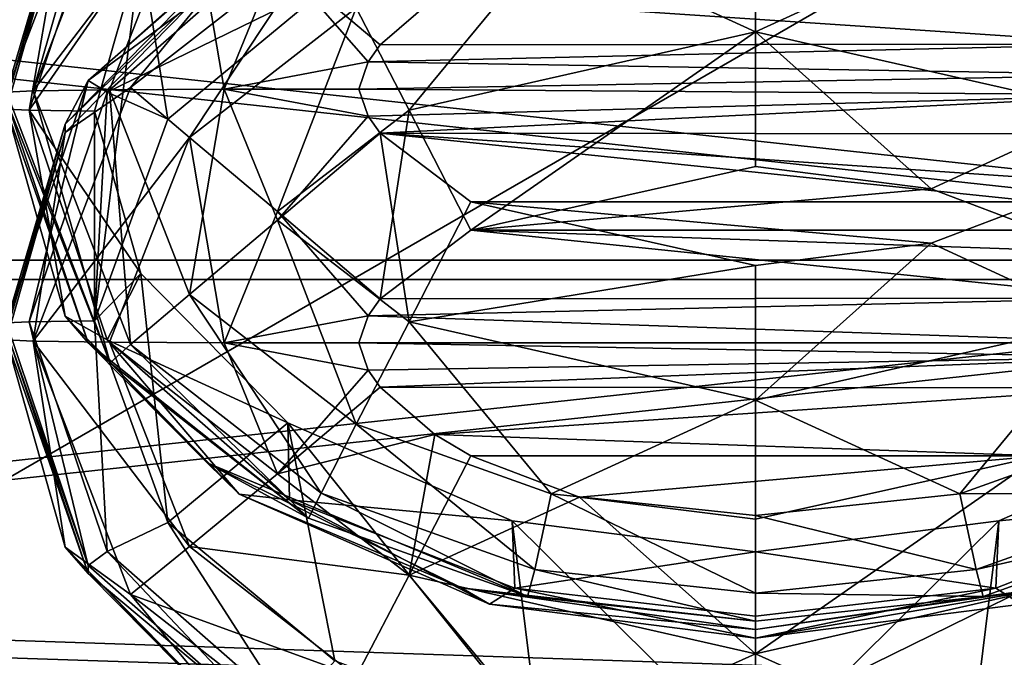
# Model space of a CAD drawing. Header units: metres. Extents: x -1004 to 0, y -808 to 0.
# Tile 28 of 124: x -777 to -755, y -156 to -142. Entities that reach past the tile are written whole.
import ezdxf

# ---------------------------------------------------------------- set-up
doc = ezdxf.new("R2010")
doc.units = ezdxf.units.M

msp = doc.modelspace()

# ---------------------------------------------------------------- linework, layer by layer
at = {"layer": 'top0123413'}
for points in [[(-787.024658, -763.271118, 90), (-994.037292, -10, 90), (-533.424561, -638.481384, 90)], [(-994.037292, -10, 90), (-526.238708, -632.856445, 90), (-533.424561, -638.481384, 90)], [(-10, -10, 90), (-502.018646, -625.846375, 90), (-994.037292, -10, 90)], [(-502.018646, -625.846375, 90), (-510.034576, -626.560547, 90), (-994.037292, -10, 90)], [(-994.037292, -10, 90), (-510.034576, -626.560547, 90), (-518.256042, -628.853394, 90)], [(-518.256042, -628.853394, 90), (-526.238708, -632.856445, 90), (-994.037292, -10, 90)], [(-742.780518, -72.276802, 118.761467), (-792.152649, -69.16246, 118.815826), (-933.835571, -166.467499, 117.117363)], [(-693.123474, -74.838211, 118.716751), (-742.780518, -72.276802, 118.761467), (-936.402649, -207.471207, 116.401634)], [(-936.402649, -207.471207, 116.401634), (-742.780518, -72.276802, 118.761467), (-933.835571, -166.467499, 117.117363)], [(-938.29071, -245.358398, 115.740311), (-646.118347, -76.727219, 118.683784), (-693.123474, -74.838211, 118.716751)], [(-938.29071, -245.358398, 115.740311), (-693.123474, -74.838211, 118.716751), (-936.402649, -207.471207, 116.401634)], [(-597.805054, -78.120209, 118.65947), (-646.118347, -76.727219, 118.683784), (-938.29071, -245.358398, 115.740311)], [(-939.738831, -283.879303, 115.067932), (-940.71405, -322.342346, 114.396553), (-597.805054, -78.120209, 118.65947)], [(-940.71405, -322.342346, 114.396553), (-513.875122, -606.131226, 109.443001), (-597.805054, -78.120209, 118.65947)], [(-939.738831, -283.879303, 115.067932), (-597.805054, -78.120209, 118.65947), (-938.29071, -245.358398, 115.740311)]]:
    msp.add_3dface(points, dxfattribs=at)
at = {"layer": 'top0123414'}
for points in [[(-918.452148, -133.331024, 2129.335449), (-901.793396, -155.042709, 2143.80835), (-502.018646, -55.05748, 2077.158447)], [(-901.793396, -155.042709, 2143.80835), (-820.791748, -194.333847, 2169.999756), (-502.018646, -55.05748, 2077.158447)], [(-502.018646, -55.05748, 2077.158447), (-820.791748, -194.333847, 2169.999756), (-502.018646, -194.333847, 2169.999756)], [(-502.018646, -57.672649, 2075.415039), (-898.363892, -158.604187, 2142.695801), (-914.9198, -137.676178, 2128.745361)], [(-820.791748, -195.279739, 2167.143799), (-898.363892, -158.604187, 2142.695801), (-502.018646, -57.672649, 2075.415039)], [(-502.018646, -195.279739, 2167.143799), (-820.791748, -195.279739, 2167.143799), (-502.018646, -57.672649, 2075.415039)]]:
    msp.add_3dface(points, dxfattribs=at)
at = {"layer": 'top0123416'}
for points in [[(-776.60968, -143.587448, 1299.331665), (-777.21582, -143.614105, 1302.38623), (-774.862915, -137.475449, 1302.439819)], [(-774.862915, -137.475449, 1302.439819), (-777.21582, -143.614105, 1302.38623), (-775.882324, -139.104309, 1324.426392)], [(-774.862915, -137.475449, 1302.439819), (-774.39624, -137.835434, 1299.38208), (-776.60968, -143.587448, 1299.331665)], [(-774.39624, -137.835434, 1299.38208), (-773.062012, -138.925186, 1296.77002), (-776.60968, -143.587448, 1299.331665)], [(-774.930115, -138.811615, 1349.258423), (-776.699097, -144.022751, 1349.213013), (-774.162231, -140.362686, 1351.708008)], [(-774.930115, -138.811615, 1349.258423), (-775.882324, -139.296112, 1346.425537), (-776.699097, -144.022751, 1349.213013)], [(-776.60968, -143.587448, 1299.331665), (-773.062012, -138.925186, 1296.77002), (-774.872681, -143.564743, 1296.729614)], [(-773.062012, -138.925186, 1296.77002), (-772.270569, -143.549576, 1294.992676), (-774.872681, -143.564743, 1296.729614)], [(-772.270569, -143.549576, 1294.992676), (-773.062012, -138.925186, 1296.77002), (-771.06311, -140.57666, 1295.018433)], [(-775.882324, -139.104309, 1324.426392), (-777.21582, -143.806091, 1324.385376), (-775.882324, -139.296112, 1346.425537)], [(-775.882324, -139.104309, 1324.426392), (-777.21582, -143.614105, 1302.38623), (-777.21582, -143.806091, 1324.385376)], [(-777.21582, -143.806091, 1324.385376), (-777.21582, -143.998062, 1346.384521), (-775.882324, -139.296112, 1346.425537)], [(-775.882324, -139.296112, 1346.425537), (-777.21582, -143.998062, 1346.384521), (-776.699097, -144.022751, 1349.213013)], [(-771.051514, -139.568192, 1902.444336), (-770.786865, -139.987228, 1899.612061), (-775.358948, -143.350433, 1902.411377)], [(-771.051514, -139.568192, 1902.444336), (-775.358948, -143.350433, 1902.411377), (-771.931396, -140.30687, 1924.438721)], [(-760.21582, -142.244308, 1953.816895), (-760.21582, -139.626862, 1952.102661), (-764.851013, -140.124405, 1952.098267)], [(-755.580688, -140.124405, 1952.098267), (-760.21582, -139.626862, 1952.102661), (-760.21582, -142.244308, 1953.816895)], [(-770.786865, -139.987228, 1899.612061), (-774.930115, -143.614197, 1899.580444), (-775.358948, -143.350433, 1902.411377)], [(-770.786865, -139.987228, 1899.612061), (-769.761536, -141.090286, 1897.139404), (-774.930115, -143.614197, 1899.580444)], [(-771.931396, -140.30687, 1924.438721), (-775.882324, -144.340225, 1924.403564), (-771.931824, -140.499161, 1946.437988)], [(-771.931396, -140.30687, 1924.438721), (-775.358948, -143.350433, 1902.411377), (-775.882324, -144.340225, 1924.403564)], [(-770.074646, -140.133942, 1949.495728), (-771.931824, -140.499161, 1946.437988), (-774.39624, -143.508636, 1949.466309)], [(-770.074646, -140.133942, 1949.495728), (-774.39624, -143.508636, 1949.466309), (-773.062012, -144.643799, 1952.058838)], [(-773.062012, -144.643799, 1952.058838), (-769.274231, -141.698364, 1952.084595), (-770.074646, -140.133942, 1949.495728)], [(-768.075073, -144.023193, 1953.801392), (-764.851013, -140.124405, 1952.098267), (-769.274231, -141.698364, 1952.084595)], [(-768.075073, -144.023193, 1953.801392), (-760.21582, -142.244308, 1953.816895), (-764.851013, -140.124405, 1952.098267)], [(-752.356628, -144.023209, 1953.801392), (-755.580688, -140.124405, 1952.098267), (-760.21582, -142.244308, 1953.816895)], [(-751.157471, -141.698364, 1952.084595), (-755.580688, -140.124405, 1952.098267), (-752.356628, -144.023209, 1953.801392)], [(-774.162231, -140.362686, 1351.708008), (-776.699097, -144.022751, 1349.213013), (-775.21582, -144.04425, 1351.675903)], [(-775.882324, -144.340225, 1924.403564), (-775.882324, -144.532028, 1946.40271), (-771.931824, -140.499161, 1946.437988)], [(-771.931824, -140.499161, 1946.437988), (-775.882324, -144.532028, 1946.40271), (-774.39624, -143.508636, 1949.466309)], [(-775.21582, -144.04425, 1351.675903), (-775.21582, -148.803848, 1897.072021), (-774.162231, -140.362686, 1351.708008)], [(-775.21582, -148.803848, 1897.072021), (-773.554382, -144.229538, 1897.111938), (-774.162231, -140.362686, 1351.708008)], [(-774.162231, -140.362686, 1351.708008), (-773.554382, -144.229538, 1897.111938), (-769.761536, -141.090286, 1897.139404)], [(-772.270569, -143.549576, 1294.992676), (-771.06311, -140.57666, 1295.018433), (-769.003723, -142.92688, 1294.391968)], [(-767.494202, -141.465607, 1294.404663), (-768.72937, -142.541748, 1294.395264), (-771.06311, -140.57666, 1295.018433)], [(-771.06311, -140.57666, 1295.018433), (-768.72937, -142.541748, 1294.395264), (-769.003723, -142.92688, 1294.391968)], [(-751.714233, -142.527359, 1294.395386), (-767.494202, -141.465607, 1294.404663), (-753.757141, -140.983414, 1294.408936)], [(-769.761536, -141.090286, 1897.139404), (-773.554382, -144.229538, 1897.111938), (-774.930115, -143.614197, 1899.580444)], [(-751.714233, -142.527359, 1294.395386), (-768.72937, -142.541748, 1294.395264), (-767.494202, -141.465607, 1294.404663)], [(-771.06311, -146.325592, 1953.781372), (-769.274231, -141.698364, 1952.084595), (-773.062012, -144.643799, 1952.058838)], [(-771.06311, -146.325592, 1953.781372), (-768.075073, -144.023193, 1953.801392), (-769.274231, -141.698364, 1952.084595)], [(-766.674561, -146.74292, 1954.383789), (-760.21582, -142.244308, 1953.816895), (-768.075073, -144.023193, 1953.801392)], [(-766.674561, -146.74292, 1954.383789), (-760.21582, -145.303955, 1954.396362), (-760.21582, -142.244308, 1953.816895)], [(-760.21582, -145.303955, 1954.396362), (-756.225586, -145.807419, 1954.391968), (-760.21582, -142.244308, 1953.816895)], [(-760.21582, -142.244308, 1953.816895), (-756.225586, -145.807419, 1954.391968), (-752.356628, -144.023209, 1953.801392)], [(-751.282776, -143.222778, 1294.389282), (-769.003723, -142.92688, 1294.391968), (-751.714233, -142.527359, 1294.395386)], [(-769.003723, -142.92688, 1294.391968), (-768.72937, -142.541748, 1294.395264), (-751.714233, -142.527359, 1294.395386)], [(-769.21582, -143.544296, 1294.386475), (-772.270569, -143.549576, 1294.992676), (-769.003723, -142.92688, 1294.391968)], [(-751.282776, -143.222778, 1294.389282), (-769.21582, -143.544296, 1294.386475), (-769.003723, -142.92688, 1294.391968)], [(-751.228088, -143.674316, 1294.385376), (-769.21582, -143.544296, 1294.386475), (-751.282776, -143.222778, 1294.389282)], [(-776.699097, -148.825333, 1899.534912), (-777.21582, -148.850021, 1902.363403), (-775.358948, -143.350433, 1902.411377)], [(-775.358948, -143.350433, 1902.411377), (-777.21582, -148.850021, 1902.363403), (-775.882324, -144.340225, 1924.403564)], [(-775.358948, -143.350433, 1902.411377), (-774.930115, -143.614197, 1899.580444), (-776.699097, -148.825333, 1899.534912)], [(-774.862915, -149.752747, 1302.332642), (-777.21582, -143.614105, 1302.38623), (-776.60968, -143.587448, 1299.331665)], [(-777.21582, -143.806091, 1324.385376), (-777.21582, -143.614105, 1302.38623), (-774.862915, -149.752747, 1302.332642)], [(-774.930115, -143.614197, 1899.580444), (-775.21582, -148.803848, 1897.072021), (-776.699097, -148.825333, 1899.534912)], [(-774.39624, -143.508636, 1949.466309), (-775.882324, -144.532028, 1946.40271), (-776.60968, -149.260651, 1949.41626)], [(-774.39624, -143.508636, 1949.466309), (-776.60968, -149.260651, 1949.41626), (-773.062012, -144.643799, 1952.058838)], [(-776.60968, -143.587448, 1299.331665), (-774.872681, -143.564743, 1296.729614), (-774.39624, -149.339462, 1299.281616)], [(-774.39624, -149.339462, 1299.281616), (-774.862915, -149.752747, 1302.332642), (-776.60968, -143.587448, 1299.331665)], [(-774.930115, -143.614197, 1899.580444), (-773.554382, -144.229538, 1897.111938), (-775.21582, -148.803848, 1897.072021)], [(-774.872681, -143.564743, 1296.729614), (-772.270569, -143.549576, 1294.992676), (-773.062012, -148.204285, 1296.689087)], [(-774.872681, -143.564743, 1296.729614), (-773.062012, -148.204285, 1296.689087), (-774.39624, -149.339462, 1299.281616)], [(-772.270569, -143.549576, 1294.992676), (-771.06311, -146.522491, 1294.966553), (-773.062012, -148.204285, 1296.689087)], [(-769.21582, -143.544296, 1294.386475), (-769.003723, -144.161697, 1294.381104), (-772.270569, -143.549576, 1294.992676)], [(-769.003723, -144.161697, 1294.381104), (-771.06311, -146.522491, 1294.966553), (-772.270569, -143.549576, 1294.992676)], [(-751.228088, -143.674316, 1294.385376), (-769.003723, -144.161697, 1294.381104), (-769.21582, -143.544296, 1294.386475)], [(-768.72937, -144.546829, 1294.377808), (-769.003723, -144.161697, 1294.381104), (-751.228088, -143.674316, 1294.385376)], [(-751.714233, -144.561218, 1294.377686), (-768.72937, -144.546829, 1294.377808), (-751.228088, -143.674316, 1294.385376)], [(-777.21582, -143.998062, 1346.384521), (-777.21582, -143.806091, 1324.385376), (-775.362183, -149.301254, 1324.337402)], [(-775.362183, -149.301254, 1324.337402), (-777.21582, -143.806091, 1324.385376), (-774.862915, -149.752747, 1302.332642)], [(-775.882324, -148.700027, 1346.343506), (-777.21582, -143.998062, 1346.384521), (-775.362183, -149.301254, 1324.337402)], [(-777.21582, -143.998062, 1346.384521), (-775.882324, -148.700027, 1346.343506), (-776.699097, -144.022751, 1349.213013)], [(-774.930115, -149.233887, 1349.16748), (-774.16217, -147.725845, 1351.643677), (-776.699097, -144.022751, 1349.213013)], [(-774.16217, -147.725845, 1351.643677), (-775.21582, -144.04425, 1351.675903), (-776.699097, -144.022751, 1349.213013)], [(-775.882324, -148.700027, 1346.343506), (-774.930115, -149.233887, 1349.16748), (-776.699097, -144.022751, 1349.213013)], [(-774.16217, -147.725845, 1351.643677), (-775.21582, -148.803848, 1897.072021), (-775.21582, -144.04425, 1351.675903)], [(-768.72937, -148.301254, 1954.370117), (-768.075073, -144.023193, 1953.801392), (-771.06311, -146.325592, 1953.781372)], [(-768.72937, -148.301254, 1954.370117), (-766.674561, -146.74292, 1954.383789), (-768.075073, -144.023193, 1953.801392)], [(-756.225586, -145.807419, 1954.391968), (-753.757141, -146.74292, 1954.383789), (-752.356628, -144.023209, 1953.801392)], [(-775.882324, -144.340225, 1924.403564), (-777.21582, -149.042007, 1924.362549), (-775.882324, -144.532028, 1946.40271)], [(-775.882324, -144.340225, 1924.403564), (-777.21582, -148.850021, 1902.363403), (-777.21582, -149.042007, 1924.362549)], [(-769.003723, -144.161697, 1294.381104), (-768.72937, -144.546829, 1294.377808), (-771.06311, -146.522491, 1294.966553)], [(-777.21582, -149.042007, 1924.362549), (-777.21582, -149.233994, 1946.361694), (-775.882324, -144.532028, 1946.40271)], [(-775.882324, -144.532028, 1946.40271), (-777.21582, -149.233994, 1946.361694), (-776.60968, -149.260651, 1949.41626)], [(-768.72937, -144.546829, 1294.377808), (-768.075073, -148.82489, 1294.946533), (-771.06311, -146.522491, 1294.966553)], [(-768.72937, -144.546829, 1294.377808), (-766.674561, -146.105164, 1294.364136), (-768.075073, -148.82489, 1294.946533)], [(-751.714233, -144.561218, 1294.377686), (-752.9375, -145.622971, 1294.368408), (-768.72937, -144.546829, 1294.377808)], [(-752.9375, -145.622971, 1294.368408), (-753.757141, -146.105164, 1294.364136), (-768.72937, -144.546829, 1294.377808)], [(-768.72937, -144.546829, 1294.377808), (-753.757141, -146.105164, 1294.364136), (-766.674561, -146.105164, 1294.364136)], [(-776.60968, -149.260651, 1949.41626), (-774.872681, -149.283356, 1952.018311), (-773.062012, -144.643799, 1952.058838)], [(-773.062012, -144.643799, 1952.058838), (-774.872681, -149.283356, 1952.018311), (-772.270569, -149.298508, 1953.755249)], [(-772.270569, -149.298508, 1953.755249), (-771.06311, -146.325592, 1953.781372), (-773.062012, -144.643799, 1952.058838)], [(-766.674561, -146.74292, 1954.383789), (-756.225586, -145.807419, 1954.391968), (-760.21582, -145.303955, 1954.396362)], [(-753.757141, -146.74292, 1954.383789), (-756.225586, -145.807419, 1954.391968), (-766.674561, -146.74292, 1954.383789)], [(-766.674561, -146.105164, 1294.364136), (-760.21582, -147.544144, 1294.351563), (-768.075073, -148.82489, 1294.946533)], [(-753.757141, -146.105164, 1294.364136), (-756.225586, -147.040665, 1294.355957), (-766.674561, -146.105164, 1294.364136)], [(-766.674561, -146.105164, 1294.364136), (-756.225586, -147.040665, 1294.355957), (-760.21582, -147.544144, 1294.351563)], [(-756.225586, -147.040665, 1294.355957), (-753.757141, -146.105164, 1294.364136), (-752.356628, -148.82489, 1294.946533)], [(-769.003723, -148.686401, 1954.366821), (-771.06311, -146.325592, 1953.781372), (-772.270569, -149.298508, 1953.755249)], [(-769.003723, -148.686401, 1954.366821), (-768.72937, -148.301254, 1954.370117), (-771.06311, -146.325592, 1953.781372)], [(-773.062012, -148.204285, 1296.689087), (-771.06311, -146.522491, 1294.966553), (-769.274231, -151.149734, 1296.66333)], [(-771.06311, -146.522491, 1294.966553), (-768.075073, -148.82489, 1294.946533), (-769.274231, -151.149734, 1296.66333)], [(-766.674561, -146.74292, 1954.383789), (-768.72937, -148.301254, 1954.370117), (-751.714233, -148.286865, 1954.370239)], [(-752.9375, -147.225128, 1954.379517), (-766.674561, -146.74292, 1954.383789), (-751.714233, -148.286865, 1954.370239)], [(-752.9375, -147.225128, 1954.379517), (-753.757141, -146.74292, 1954.383789), (-766.674561, -146.74292, 1954.383789)], [(-760.21582, -147.544144, 1294.351563), (-756.225586, -147.040665, 1294.355957), (-760.21582, -150.603775, 1294.93103)], [(-760.21582, -150.603775, 1294.93103), (-756.225586, -147.040665, 1294.355957), (-752.356628, -148.82489, 1294.946533)], [(-768.075073, -148.82489, 1294.946533), (-760.21582, -147.544144, 1294.351563), (-760.21582, -150.603775, 1294.93103)], [(-773.554382, -153.378159, 1897.032104), (-775.21582, -148.803848, 1897.072021), (-774.16217, -147.725845, 1351.643677)], [(-770.824341, -151.11377, 1351.614136), (-774.16217, -147.725845, 1351.643677), (-774.930115, -149.233887, 1349.16748)], [(-770.824341, -151.11377, 1351.614136), (-773.554382, -153.378159, 1897.032104), (-774.16217, -147.725845, 1351.643677)], [(-774.39624, -149.339462, 1299.281616), (-773.062012, -148.204285, 1296.689087), (-770.074646, -152.714142, 1299.252197)], [(-773.062012, -148.204285, 1296.689087), (-769.274231, -151.149734, 1296.66333), (-770.074646, -152.714142, 1299.252197)], [(-751.714233, -148.286865, 1954.370239), (-769.003723, -148.686401, 1954.366821), (-751.21582, -149.303802, 1954.36145)], [(-751.714233, -148.286865, 1954.370239), (-768.72937, -148.301254, 1954.370117), (-769.003723, -148.686401, 1954.366821)], [(-776.699097, -148.825333, 1899.534912), (-775.21582, -148.803848, 1897.072021), (-774.930115, -154.036484, 1899.489502)], [(-771.931824, -152.73291, 1346.30835), (-775.882324, -148.700027, 1346.343506), (-772.656738, -152.027252, 1324.313599)], [(-775.882324, -148.700027, 1346.343506), (-775.362183, -149.301254, 1324.337402), (-772.656738, -152.027252, 1324.313599)], [(-775.882324, -148.700027, 1346.343506), (-771.931824, -152.73291, 1346.30835), (-774.930115, -149.233887, 1349.16748)], [(-775.21582, -148.803848, 1897.072021), (-773.554382, -153.378159, 1897.032104), (-774.930115, -154.036484, 1899.489502)], [(-769.21582, -149.303802, 1954.36145), (-769.003723, -148.686401, 1954.366821), (-772.270569, -149.298508, 1953.755249)], [(-751.21582, -149.303802, 1954.36145), (-769.003723, -148.686401, 1954.366821), (-769.21582, -149.303802, 1954.36145)], [(-775.358948, -154.349609, 1902.31543), (-777.21582, -148.850021, 1902.363403), (-776.699097, -148.825333, 1899.534912)], [(-777.21582, -149.042007, 1924.362549), (-777.21582, -148.850021, 1902.363403), (-775.358948, -154.349609, 1902.31543)], [(-774.930115, -154.036484, 1899.489502), (-775.358948, -154.349609, 1902.31543), (-776.699097, -148.825333, 1899.534912)], [(-769.274231, -151.149734, 1296.66333), (-768.075073, -148.82489, 1294.946533), (-764.851013, -152.723679, 1296.649658)], [(-768.075073, -148.82489, 1294.946533), (-760.21582, -150.603775, 1294.93103), (-764.851013, -152.723679, 1296.649658)], [(-752.356628, -148.82489, 1294.946533), (-755.580688, -152.723679, 1296.649658), (-760.21582, -150.603775, 1294.93103)], [(-751.157471, -151.149734, 1296.66333), (-755.580688, -152.723679, 1296.649658), (-752.356628, -148.82489, 1294.946533)], [(-777.21582, -149.233994, 1946.361694), (-777.21582, -149.042007, 1924.362549), (-775.362183, -154.53717, 1924.314575)], [(-775.362183, -154.53717, 1924.314575), (-777.21582, -149.042007, 1924.362549), (-775.358948, -154.349609, 1902.31543)], [(-775.882324, -153.935944, 1946.320679), (-777.21582, -149.233994, 1946.361694), (-775.362183, -154.53717, 1924.314575)], [(-777.21582, -149.233994, 1946.361694), (-775.882324, -153.935944, 1946.320679), (-776.60968, -149.260651, 1949.41626)], [(-773.062012, -153.922913, 1951.977905), (-774.872681, -149.283356, 1952.018311), (-776.60968, -149.260651, 1949.41626)], [(-775.882324, -153.935944, 1946.320679), (-774.39624, -155.012665, 1949.365845), (-776.60968, -149.260651, 1949.41626)], [(-776.60968, -149.260651, 1949.41626), (-774.39624, -155.012665, 1949.365845), (-773.062012, -153.922913, 1951.977905)], [(-770.786865, -152.860855, 1349.135864), (-770.824341, -151.11377, 1351.614136), (-774.930115, -149.233887, 1349.16748)], [(-771.931824, -152.73291, 1346.30835), (-770.786865, -152.860855, 1349.135864), (-774.930115, -149.233887, 1349.16748)], [(-772.656738, -152.027252, 1324.313599), (-775.362183, -149.301254, 1324.337402), (-770.355835, -153.277435, 1302.30188)], [(-775.362183, -149.301254, 1324.337402), (-774.862915, -149.752747, 1302.332642), (-770.355835, -153.277435, 1302.30188)], [(-771.06311, -152.271439, 1953.729492), (-774.872681, -149.283356, 1952.018311), (-773.062012, -153.922913, 1951.977905)], [(-772.270569, -149.298508, 1953.755249), (-774.872681, -149.283356, 1952.018311), (-771.06311, -152.271439, 1953.729492)], [(-770.355835, -153.277435, 1302.30188), (-774.862915, -149.752747, 1302.332642), (-774.39624, -149.339462, 1299.281616)], [(-770.074646, -152.714142, 1299.252197), (-770.355835, -153.277435, 1302.30188), (-774.39624, -149.339462, 1299.281616)], [(-771.06311, -152.271439, 1953.729492), (-769.003723, -149.921204, 1954.355957), (-772.270569, -149.298508, 1953.755249)], [(-769.003723, -149.921204, 1954.355957), (-769.21582, -149.303802, 1954.36145), (-772.270569, -149.298508, 1953.755249)], [(-751.21582, -149.303802, 1954.36145), (-769.21582, -149.303802, 1954.36145), (-751.282776, -149.625305, 1954.358643)], [(-769.21582, -149.303802, 1954.36145), (-769.003723, -149.921204, 1954.355957), (-751.282776, -149.625305, 1954.358643)], [(-751.282776, -149.625305, 1954.358643), (-769.003723, -149.921204, 1954.355957), (-768.72937, -150.306351, 1954.352661)], [(-751.282776, -149.625305, 1954.358643), (-768.72937, -150.306351, 1954.352661), (-751.714233, -150.32074, 1954.352539)], [(-768.72937, -150.306351, 1954.352661), (-769.003723, -149.921204, 1954.355957), (-771.06311, -152.271439, 1953.729492)], [(-767.494202, -151.382477, 1954.343262), (-768.72937, -150.306351, 1954.352661), (-771.06311, -152.271439, 1953.729492)], [(-768.72937, -150.306351, 1954.352661), (-767.494202, -151.382477, 1954.343262), (-751.714233, -150.32074, 1954.352539)], [(-751.714233, -150.32074, 1954.352539), (-767.494202, -151.382477, 1954.343262), (-753.757141, -151.864685, 1954.338989)], [(-760.21582, -150.603775, 1294.93103), (-760.21582, -153.221222, 1296.645264), (-764.851013, -152.723679, 1296.649658)], [(-755.580688, -152.723679, 1296.649658), (-760.21582, -153.221222, 1296.645264), (-760.21582, -150.603775, 1294.93103)], [(-769.761414, -156.51738, 1897.004761), (-773.554382, -153.378159, 1897.032104), (-770.824341, -151.11377, 1351.614136)], [(-765.132874, -158.250946, 1896.989624), (-770.824341, -151.11377, 1351.614136), (-765.737122, -153.341812, 1351.594727)], [(-765.132874, -158.250946, 1896.989624), (-769.761414, -156.51738, 1897.004761), (-770.824341, -151.11377, 1351.614136)], [(-765.737122, -153.341812, 1351.594727), (-770.824341, -151.11377, 1351.614136), (-770.786865, -152.860855, 1349.135864)], [(-770.074646, -152.714142, 1299.252197), (-769.274231, -151.149734, 1296.66333), (-765.224976, -154.442673, 1299.237183)], [(-769.274231, -151.149734, 1296.66333), (-764.851013, -152.723679, 1296.649658), (-765.224976, -154.442673, 1299.237183)], [(-750.357056, -152.714142, 1299.252197), (-755.580688, -152.723679, 1296.649658), (-751.157471, -151.149734, 1296.66333)], [(-749.608643, -151.114685, 1351.614136), (-750.671204, -156.517914, 1897.004761), (-755.299805, -158.25119, 1896.989624)], [(-749.608643, -151.114685, 1351.614136), (-755.299805, -158.25119, 1896.989624), (-754.696167, -153.342239, 1351.594727)], [(-749.608643, -151.114685, 1351.614136), (-754.696167, -153.342239, 1351.594727), (-749.645874, -152.86145, 1349.135864)], [(-767.494202, -151.382477, 1954.343262), (-771.06311, -152.271439, 1953.729492), (-768.075073, -154.573822, 1953.709351)], [(-766.674561, -151.864685, 1954.338989), (-767.494202, -151.382477, 1954.343262), (-768.075073, -154.573822, 1953.709351)], [(-767.494202, -151.382477, 1954.343262), (-766.674561, -151.864685, 1954.338989), (-753.757141, -151.864685, 1954.338989)], [(-768.075073, -154.573822, 1953.709351), (-764.206116, -152.800186, 1954.330933), (-766.674561, -151.864685, 1954.338989)], [(-753.757141, -151.864685, 1954.338989), (-766.674561, -151.864685, 1954.338989), (-764.206116, -152.800186, 1954.330933)], [(-764.206116, -152.800186, 1954.330933), (-760.21582, -153.30365, 1954.326538), (-753.757141, -151.864685, 1954.338989)], [(-753.757141, -151.864685, 1954.338989), (-760.21582, -156.352722, 1953.693848), (-752.356628, -154.573822, 1953.709351)], [(-753.757141, -151.864685, 1954.338989), (-760.21582, -153.30365, 1954.326538), (-760.21582, -156.352722, 1953.693848)], [(-771.931824, -152.73291, 1346.30835), (-772.656738, -152.027252, 1324.313599), (-766.884155, -154.858994, 1324.28894)], [(-766.884155, -154.858994, 1324.28894), (-772.656738, -152.027252, 1324.313599), (-765.385437, -155.054581, 1302.286377)], [(-772.656738, -152.027252, 1324.313599), (-770.355835, -153.277435, 1302.30188), (-765.385437, -155.054581, 1302.286377)], [(-768.075073, -154.573822, 1953.709351), (-771.06311, -152.271439, 1953.729492), (-773.062012, -153.922913, 1951.977905)], [(-766.24762, -155.229309, 1346.286499), (-771.931824, -152.73291, 1346.30835), (-766.884155, -154.858994, 1324.28894)], [(-771.931824, -152.73291, 1346.30835), (-766.24762, -155.229309, 1346.286499), (-770.786865, -152.860855, 1349.135864)], [(-765.385437, -155.054581, 1302.286377), (-770.355835, -153.277435, 1302.30188), (-770.074646, -152.714142, 1299.252197)], [(-765.224976, -154.442673, 1299.237183), (-765.385437, -155.054581, 1302.286377), (-770.074646, -152.714142, 1299.252197)], [(-760.21582, -156.352722, 1953.693848), (-764.206116, -152.800186, 1954.330933), (-768.075073, -154.573822, 1953.709351)], [(-764.851013, -152.723679, 1296.649658), (-760.21582, -154.980942, 1299.232422), (-765.224976, -154.442673, 1299.237183)], [(-760.21582, -153.221222, 1296.645264), (-760.21582, -154.980942, 1299.232422), (-764.851013, -152.723679, 1296.649658)], [(-760.21582, -153.30365, 1954.326538), (-764.206116, -152.800186, 1954.330933), (-760.21582, -156.352722, 1953.693848)], [(-755.206726, -154.442673, 1299.237183), (-760.21582, -153.221222, 1296.645264), (-755.580688, -152.723679, 1296.649658)], [(-750.357056, -152.714142, 1299.252197), (-755.206726, -154.442673, 1299.237183), (-755.580688, -152.723679, 1296.649658)], [(-750.357056, -152.714142, 1299.252197), (-750.075806, -153.277435, 1302.30188), (-755.206726, -154.442673, 1299.237183)], [(-765.674255, -154.866089, 1349.118408), (-765.737122, -153.341812, 1351.594727), (-770.786865, -152.860855, 1349.135864)], [(-766.24762, -155.229309, 1346.286499), (-765.674255, -154.866089, 1349.118408), (-770.786865, -152.860855, 1349.135864)], [(-749.645874, -152.86145, 1349.135864), (-754.758606, -154.866379, 1349.118286), (-754.184021, -155.229309, 1346.286499)], [(-754.696167, -153.342239, 1351.594727), (-754.758606, -154.866379, 1349.118286), (-749.645874, -152.86145, 1349.135864)], [(-760.21582, -154.980942, 1299.232422), (-760.21582, -153.221222, 1296.645264), (-755.206726, -154.442673, 1299.237183)], [(-750.075806, -153.277435, 1302.30188), (-755.046265, -155.054581, 1302.286377), (-755.206726, -154.442673, 1299.237183)], [(-753.547546, -154.858994, 1324.28894), (-755.046265, -155.054581, 1302.286377), (-750.075806, -153.277435, 1302.30188)], [(-774.930115, -154.036484, 1899.489502), (-773.554382, -153.378159, 1897.032104), (-770.786865, -157.663437, 1899.457764)], [(-773.554382, -153.378159, 1897.032104), (-769.761414, -156.51738, 1897.004761), (-770.786865, -157.663437, 1899.457764)], [(-760.21637, -158.803558, 1896.984863), (-765.737122, -153.341812, 1351.594727), (-760.216614, -154.043961, 1351.588623)], [(-760.21637, -158.803558, 1896.984863), (-765.132874, -158.250946, 1896.989624), (-765.737122, -153.341812, 1351.594727)], [(-765.674255, -154.866089, 1349.118408), (-760.216614, -154.043961, 1351.588623), (-765.737122, -153.341812, 1351.594727)], [(-754.696167, -153.342239, 1351.594727), (-760.21637, -158.803558, 1896.984863), (-760.216614, -154.043961, 1351.588623)], [(-754.696167, -153.342239, 1351.594727), (-760.216614, -154.043961, 1351.588623), (-754.758606, -154.866379, 1349.118286)], [(-755.299805, -158.25119, 1896.989624), (-760.21637, -158.803558, 1896.984863), (-754.696167, -153.342239, 1351.594727)], [(-771.931824, -157.968826, 1946.285522), (-775.882324, -153.935944, 1946.320679), (-772.656738, -157.263168, 1924.290771)], [(-775.882324, -153.935944, 1946.320679), (-775.362183, -154.53717, 1924.314575), (-772.656738, -157.263168, 1924.290771)], [(-775.882324, -153.935944, 1946.320679), (-771.931824, -157.968826, 1946.285522), (-774.39624, -155.012665, 1949.365845)], [(-774.39624, -155.012665, 1949.365845), (-769.274231, -156.868347, 1951.952148), (-773.062012, -153.922913, 1951.977905)], [(-773.062012, -153.922913, 1951.977905), (-769.274231, -156.868347, 1951.952148), (-768.075073, -154.573822, 1953.709351)], [(-771.051514, -158.131851, 1902.282349), (-775.358948, -154.349609, 1902.31543), (-774.930115, -154.036484, 1899.489502)], [(-770.786865, -157.663437, 1899.457764), (-771.051514, -158.131851, 1902.282349), (-774.930115, -154.036484, 1899.489502)], [(-760.216431, -155.505585, 1349.112793), (-760.216614, -154.043961, 1351.588623), (-765.674255, -154.866089, 1349.118408)], [(-760.216614, -154.043961, 1351.588623), (-760.216431, -155.505585, 1349.112793), (-754.758606, -154.866379, 1349.118286)], [(-775.362183, -154.53717, 1924.314575), (-775.358948, -154.349609, 1902.31543), (-771.051514, -158.131851, 1902.282349)], [(-772.656738, -157.263168, 1924.290771), (-775.362183, -154.53717, 1924.314575), (-771.051514, -158.131851, 1902.282349)], [(-769.274231, -156.868347, 1951.952148), (-764.851013, -158.442307, 1951.938477), (-768.075073, -154.573822, 1953.709351)], [(-764.851013, -158.442307, 1951.938477), (-760.21582, -156.352722, 1953.693848), (-768.075073, -154.573822, 1953.709351)], [(-765.224976, -154.442673, 1299.237183), (-760.21582, -155.613647, 1302.281494), (-765.385437, -155.054581, 1302.286377)], [(-760.21582, -154.980942, 1299.232422), (-760.21582, -155.613647, 1302.281494), (-765.224976, -154.442673, 1299.237183)], [(-755.206726, -154.442673, 1299.237183), (-755.046265, -155.054581, 1302.286377), (-760.21582, -154.980942, 1299.232422)], [(-752.356628, -154.573822, 1953.709351), (-760.21582, -156.352722, 1953.693848), (-755.580688, -158.442307, 1951.938477)], [(-752.356628, -154.573822, 1953.709351), (-755.580688, -158.442307, 1951.938477), (-751.157471, -156.868347, 1951.952148)], [(-771.931824, -157.968826, 1946.285522), (-770.074646, -158.387344, 1949.336426), (-774.39624, -155.012665, 1949.365845)], [(-774.39624, -155.012665, 1949.365845), (-770.074646, -158.387344, 1949.336426), (-769.274231, -156.868347, 1951.952148)], [(-766.24762, -155.229309, 1346.286499), (-766.884155, -154.858994, 1324.28894), (-760.21582, -155.805634, 1324.28064)], [(-760.21582, -155.805634, 1324.28064), (-766.884155, -154.858994, 1324.28894), (-760.21582, -155.613647, 1302.281494)], [(-766.884155, -154.858994, 1324.28894), (-765.385437, -155.054581, 1302.286377), (-760.21582, -155.613647, 1302.281494)], [(-766.24762, -155.229309, 1346.286499), (-760.21582, -155.997604, 1346.279785), (-765.674255, -154.866089, 1349.118408)], [(-760.21582, -155.997604, 1346.279785), (-760.216431, -155.505585, 1349.112793), (-765.674255, -154.866089, 1349.118408)], [(-754.758606, -154.866379, 1349.118286), (-760.216431, -155.505585, 1349.112793), (-760.21582, -155.997604, 1346.279785)], [(-754.184021, -155.229309, 1346.286499), (-760.21582, -155.997604, 1346.279785), (-753.547546, -154.858994, 1324.28894)], [(-760.21582, -155.997604, 1346.279785), (-760.21582, -155.805634, 1324.28064), (-753.547546, -154.858994, 1324.28894)], [(-753.547546, -154.858994, 1324.28894), (-760.21582, -155.805634, 1324.28064), (-755.046265, -155.054581, 1302.286377)], [(-754.184021, -155.229309, 1346.286499), (-754.758606, -154.866379, 1349.118286), (-760.21582, -155.997604, 1346.279785)], [(-755.046265, -155.054581, 1302.286377), (-760.21582, -155.613647, 1302.281494), (-760.21582, -154.980942, 1299.232422)], [(-760.21582, -155.805634, 1324.28064), (-760.21582, -155.613647, 1302.281494), (-755.046265, -155.054581, 1302.286377)], [(-760.21582, -155.997604, 1346.279785), (-766.24762, -155.229309, 1346.286499), (-760.21582, -155.805634, 1324.28064)], [(-760.21582, -158.939835, 1951.934082), (-760.21582, -156.352722, 1953.693848), (-764.851013, -158.442307, 1951.938477)], [(-760.21582, -156.352722, 1953.693848), (-760.21582, -158.939835, 1951.934082), (-755.580688, -158.442307, 1951.938477)]]:
    msp.add_3dface(points, dxfattribs=at)
at = {"layer": 'top0123425'}
for points in [[(-735.21582, -137.453842, 1747.1604), (-735.21582, -147.423447, 1744.369873), (-805.718384, -139.787186, 1745.977295)], [(-805.718384, -140.197998, 1782.930054), (-735.21582, -147.868073, 1784.367432), (-735.21582, -137.838913, 1781.799194)], [(-805.718384, -139.787186, 1745.977295), (-735.21582, -147.423447, 1744.369873), (-805.718384, -147.423447, 1744.369873)], [(-805.718384, -140.197998, 1782.930054), (-805.718384, -147.868088, 1784.36731), (-735.21582, -147.868073, 1784.367432)], [(-735.21582, -147.423447, 1744.369873), (-805.718384, -155.093552, 1745.807129), (-805.718384, -147.423447, 1744.369873)], [(-735.21582, -147.423447, 1744.369873), (-735.21582, -157.452606, 1746.937988), (-805.718384, -155.093552, 1745.807129)], [(-805.718384, -147.868088, 1784.36731), (-805.718384, -155.504318, 1782.759888), (-735.21582, -147.868073, 1784.367432)], [(-735.21582, -147.868073, 1784.367432), (-805.718384, -155.504318, 1782.759888), (-735.21582, -157.837677, 1781.576904)], [(-735.21582, -157.452606, 1746.937988), (-805.718384, -161.629791, 1750.07019), (-805.718384, -155.093552, 1745.807129)], [(-805.718384, -155.504318, 1782.759888), (-805.718384, -161.944183, 1778.352661), (-735.21582, -157.837677, 1781.576904)]]:
    msp.add_3dface(points, dxfattribs=at)

doc.saveas('drawing.dxf')
